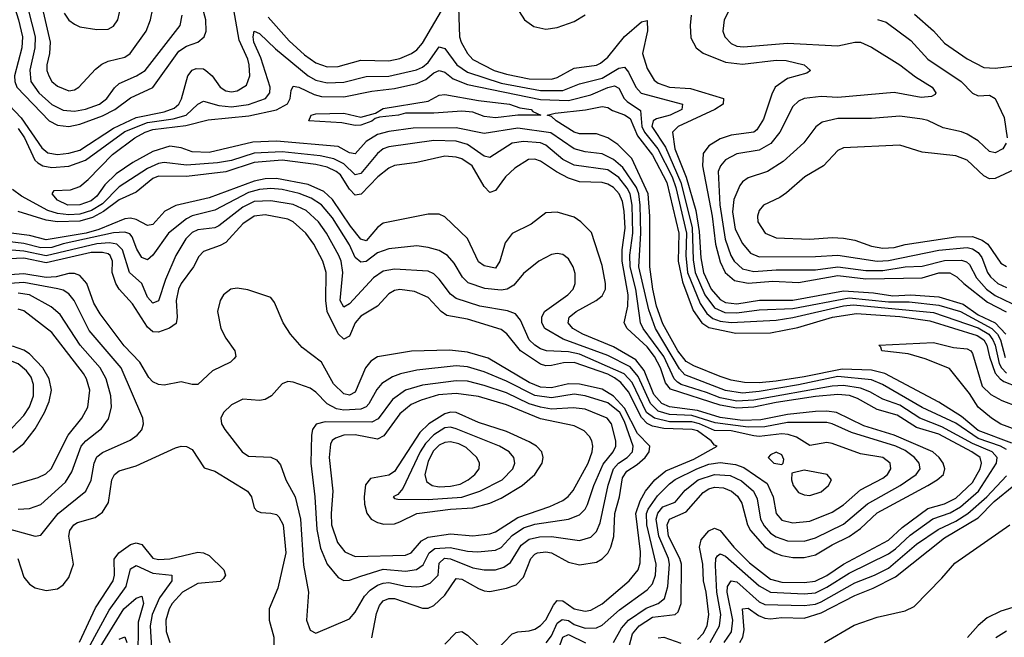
# Model space of a CAD drawing. Header units: inches. Extents: x 884549 to 1028252, y 526810 to 653624.
# Tile 89 of 256: x 955355 to 958863, y 545069 to 547271. Entities that reach past the tile are written whole.
import ezdxf

# ---------------------------------------------------------------- set-up
doc = ezdxf.new("R2010")
doc.units = ezdxf.units.IN
doc.header["$MEASUREMENT"] = 0
doc.layers.add('A9554', color=7, linetype='Continuous')

msp = doc.modelspace()

# ---------------------------------------------------------------- linework, layer by layer
at = {"layer": 'A9554', "color": 5}
for points, elevation in [([(955317.2, 547377.2), (955351.6, 547270), (955364.8, 547210), (955363, 547170), (955337.2, 547070), (955338.1, 547050), (955345.5, 547030), (955460.8, 546910), (955490, 546894.6), (955530, 546890.3), (955570, 546898.1), (955650, 546927.4), (955693.7, 546950), (955750, 546992.6), (955830, 547028.6), (955922.1, 547157.9), (955950, 547176.7), (955989.6, 547190.4), (956012.8, 547210), (956019.1, 547230), (956018.2, 547270), (955980.2, 547410)], 2220), ([(957077.5, 547390), (957153.4, 547270), (957186.5, 547246.5), (957230, 547236.8), (957270, 547242.4), (957330, 547264.2), (957370, 547287.8)], 2220), ([(955374.9, 547350), (955410.5, 547210), (955408.8, 547170), (955391, 547091), (955394.8, 547050), (955423.9, 547010), (955470, 546968.6), (955510, 546948.5), (955550, 546944.9), (955590, 546951.6), (955639.5, 546970), (955665.9, 546990), (955692.7, 547027.3), (955710, 547042.7), (955771.4, 547070), (955802.7, 547090), (955926.7, 547250), (955933.7, 547286.3)], 2240), ([(956239.9, 547279.9), (956314.8, 547194.8), (956370, 547145), (956410, 547116.4), (956450, 547102.8), (956490, 547103.8), (956570, 547125.9), (956670, 547123.7), (956710, 547132.4), (956750.6, 547150), (956770, 547163.3), (956790, 547186.4), (956890, 547357.7)], 2180), ([(956917.3, 547350), (956921.9, 547210), (956927.5, 547190), (956950.1, 547150), (956970, 547128.7), (957046, 547090), (957090, 547075.9), (957170, 547059.3), (957250, 547059.2), (957270, 547065), (957330, 547097.8), (957410, 547108.3), (957424.8, 547115.2), (957450, 547137), (957509.3, 547210.7), (957570, 547263.2), (957590, 547268.2), (957591.3, 547231.3), (957574, 547150), (957590, 547097.1), (957614.9, 547054.9), (957630, 547044.1), (957670, 547030.4), (957745.2, 547025.2), (957862, 546990), (957861.4, 546970), (957832, 546950), (957700.7, 546890), (957680.5, 546870), (957689.6, 546810.4), (957729.3, 546709.3), (957763.5, 546590), (957775.4, 546515.4), (957781.2, 546421.2), (957791.3, 546370), (957818.8, 546310), (957850, 546273.7), (957870, 546262.9), (957910, 546257.7), (957991, 546271), (958110, 546270.5), (958290, 546303.6), (958396.5, 546296.5), (958466, 546286), (958530, 546290.3), (958630, 546282.8), (958716.6, 546256.6), (958770, 546218.6), (958830, 546189.5), (958867.6, 546150)], 2180), ([(955275.2, 547010), (955360.4, 546920.4), (955434.1, 546814.1), (955455.8, 546795.8), (955490, 546790), (955530, 546794.3), (955570, 546806), (955690, 546883.7), (955770, 546922.2), (955870, 546941.7), (955905, 546955), (955922.3, 546970), (955931.5, 546988.5), (955954.8, 547070), (955969.6, 547090.4), (955983.7, 547096.3), (956010, 547095), (956018.9, 547090), (956040.5, 547070), (956069.8, 547029.8), (956090, 547017.2), (956110, 547013.8), (956130, 547017.2), (956162.8, 547037.2), (956175, 547070), (956173.2, 547110), (956168.5, 547130), (956137.4, 547197.4), (956113.4, 547333.4)], 2180), ([(955431.8, 547330), (955463.7, 547190), (955461.6, 547150), (955451.9, 547110), (955451.9, 547090), (955458.8, 547070), (955470.2, 547050), (955490, 547034.1), (955530, 547017.5), (955550, 547020.4), (955565.8, 547030), (955625.4, 547094.6), (955647.7, 547112.3), (955670, 547122.3), (955730, 547137.1), (955749, 547150), (955805.6, 547230), (955821.6, 547270), (955829.9, 547310)], 2260), ([(955513.4, 547293.4), (955530, 547269.5), (955550, 547254.2), (955570, 547245.3), (955630, 547235.7), (955670, 547237), (955690, 547247.8), (955705.2, 547270), (955717.3, 547322.6)], 2280), ([(957746.7, 547286.7), (957743.3, 547250), (957746, 547206), (957764.8, 547170), (957790, 547151.1), (957870, 547119.6), (957930, 547112.4), (958050, 547126), (958085.5, 547125.5), (958150.1, 547110.1), (958172.2, 547090), (958159.8, 547080.2), (958090, 547060.5), (958046.5, 547030), (958034.4, 547005.6), (958004.5, 546915.5), (957981.7, 546878.3), (957970, 546869.9), (957890, 546859.4), (957850, 546846.5), (957810, 546821.3), (957790, 546793.2), (957787.7, 546750), (957822.6, 546570), (957833.7, 546470), (957850, 546407.8), (957868.3, 546370), (957901.5, 546341.5), (957950, 546331.4), (958038.6, 546338.6), (958130, 546334.2), (958270, 546358.9), (958370, 546347.1), (958570, 546350.5), (958630, 546368.7), (958668.7, 546368.7), (958694.2, 546354.2), (958718.5, 546330), (958803.4, 546263.4), (958869.8, 546229.8)], 2220), ([(957880.3, 547299.7), (957864.4, 547270), (957859.5, 547230), (957866.8, 547210), (957890, 547186), (957910, 547176.8), (957933.5, 547173.5), (958090, 547187.1), (958270, 547177.8), (958330, 547190.1), (958350.4, 547190), (958390, 547172.8), (958490, 547109.6), (958546.4, 547066.4), (958606, 547030), (958619.1, 547010), (958616.6, 547003.4), (958602.9, 546997.1), (958566.9, 546993.1), (958470, 547011.6), (958270, 546993.2), (958210, 546997.3), (958150.1, 546989.9), (958130, 546980.2), (958110, 546961), (958063.5, 546870), (958031.2, 546828.8), (957990, 546806), (957910, 546792.5), (957869.2, 546770.8), (957851.6, 546750), (957843.3, 546730), (957849, 546611), (957868.7, 546488.7), (957888.5, 546430), (957900.1, 546410), (957930, 546382.4), (957970, 546372.7), (958050, 546379.1), (958190, 546379.5), (958270, 546390.2), (958370, 546376.7), (958430, 546376.4), (958510, 546389.3), (958570, 546392.5), (958650, 546411.8), (958710, 546413.1), (958727.7, 546407.7), (958738.3, 546398.3), (958764, 546350), (958799.5, 546310), (958830, 546288), (958890, 546259.4)], 2240), ([(958411.4, 547271.4), (958441.3, 547261.3), (958530, 547195.9), (958590.4, 547130.4), (958709.5, 547050), (958750, 547008.4), (958770, 546998.8), (958810, 547001.2), (958830, 546990.2), (958862, 546922), (958872.6, 546850)], 2260), ([(958542.8, 547290), (958610, 547231.3), (958650, 547186.8), (958730, 547131.2), (958790, 547099.8), (958830, 547098.1), (958910, 547106.8)], 2280), ([(955350, 546882.7), (955372, 546850), (955409.8, 546770), (955420.3, 546760.3), (955437.6, 546750), (955470, 546743.4), (955530, 546749), (955590, 546770.3), (955730, 546871.7), (955810, 546904.2), (955902.4, 546917.6), (955948.5, 546930), (955990, 546970.1), (956010, 546980.7), (956064.4, 546964.4), (956110, 546960.6), (956170, 546968.3), (956231.1, 546990), (956246.7, 547010), (956247.2, 547030), (956214.8, 547134.8), (956189.9, 547190), (956186.4, 547210), (956190, 547230.2), (956210, 547222), (956267, 547167), (956382.6, 547070), (956410, 547054.8), (956450, 547045.1), (956510, 547048.4), (956590, 547067.9), (956670, 547069.1), (956768.5, 547091.5), (956790, 547101.4), (956810, 547118.2), (956850, 547173.8), (956870, 547168.4), (956912.4, 547110), (956950, 547083.1), (957070, 547044.5), (957210, 547017.9), (957290, 547018.2), (957350, 547041.5), (957430, 547062.5), (957490, 547098.2), (957510, 547101), (957523.6, 547083.6), (957549.6, 547029.6), (957569, 547009), (957716.9, 546970), (957714.5, 546950), (957672.8, 546930), (957623.2, 546916.8), (957611.7, 546910), (957606.7, 546890), (957655.7, 546815.7), (957710.2, 546690.2), (957751, 546530), (957754.8, 546414.8), (957761.9, 546370), (957795.9, 546290), (957830, 546243.7), (957867.2, 546227.2), (957910, 546225.9), (957990, 546236.8), (958110, 546241.1), (958310, 546279.2), (958450, 546264.6), (958524.4, 546264.4), (958630, 546252.7), (958706.6, 546230), (958818.5, 546170), (958838.1, 546150), (958849.4, 546130), (958866.3, 546066.2)], 2160), ([(958870, 545738.7), (958849.3, 545750), (958770, 545777.6), (958690, 545832), (958570, 545888.6), (958428.6, 545970), (958390, 545987.4), (958270, 545998.3), (958130, 545968.5), (957990, 545944.7), (957930, 545939.7), (957870, 545949.1), (957725.2, 546005.2), (957705.8, 546025.8), (957620, 546170), (957596, 546236), (957560.8, 546390), (957567.8, 546510), (957565.2, 546610), (957561, 546650), (957552, 546672), (957504.2, 546744.2), (957470, 546772.8), (957430, 546792.8), (957370, 546799.4), (957330, 546809.9), (957247.1, 546867.1), (957130, 546884), (957010, 546865.4), (956910, 546884.6), (956756.6, 546883.4), (956670, 546872.3), (956630, 546861.4), (956590, 546836.4), (956550, 546792.8), (956530, 546796.6), (956490, 546818.6), (956270, 546837.9), (956185.6, 546834.4), (956030, 546797.3), (955970, 546799.5), (955930, 546814.1), (955890, 546819.4), (955830, 546800.6), (955758.5, 546761.5), (955698.6, 546721.4), (955658, 546682), (955630, 546641.4), (955610, 546625.3), (955570, 546610.4), (955527.1, 546610), (955490, 546627.5), (955471, 546650), (955478, 546662), (955535.8, 546664.2), (955570, 546676.5), (955599.2, 546700.8), (955685.6, 546790), (955765.3, 546850), (955801.8, 546870), (955830, 546878.7), (955946.6, 546893.4), (956026.2, 546913.8), (956171.8, 546928.2), (956270.5, 546949.5), (956308.7, 546971.3), (956319.2, 546990), (956322.1, 547017.9), (956330, 547033.4), (956350, 547030.1), (956404.4, 547004.4), (956430, 546997.1), (956510, 546995.3), (956610, 547015.9), (956690, 547025.2), (956770, 547043.4), (956802.6, 547057.4), (956830, 547080.8), (956850, 547089.7), (956870, 547084), (956899.9, 547059.9), (956950, 547040.1), (957210, 546986), (957310, 546982.2), (957390, 547002.5), (957450, 547028.8), (957474.5, 547034.5), (957490, 547027), (957508.6, 546990), (957519, 546979), (957566.4, 546946.4), (957572.1, 546890), (957580.7, 546870), (957628.9, 546810), (957679.2, 546710), (957692.2, 546672.2), (957731, 546510), (957727.7, 546430), (957734.5, 546370), (957779.3, 546259.3), (957803.5, 546223.5), (957825, 546205), (957850, 546195.8), (957890, 546191.2), (958050, 546199.8), (958110, 546209.1), (958290, 546250.6), (958325.9, 546254.1), (958610, 546226.8), (958770, 546172.2), (958807.9, 546150), (958822.3, 546130), (958829.6, 546110), (958844.9, 546044.9), (958852.5, 546030), (958871, 546011)], 2140), ([(958890, 545761.1), (958770, 545806.5), (958710, 545856.2), (958630, 545906.7), (958436.6, 546010), (958390, 546021.6), (958285.1, 546025.1), (958150, 545997), (958050, 545982.1), (957990, 545976.4), (957937.4, 545977.4), (957890, 545985.2), (957850, 545998.3), (957756.2, 546036.2), (957730, 546052.1), (957699.8, 546090), (957646.4, 546186.3), (957624, 546250), (957610.1, 546310), (957599.7, 546390), (957600.3, 546570), (957594.2, 546650), (957535.9, 546775.9), (957486.2, 546826.2), (957450, 546849.6), (957410, 546863.9), (957350, 546864.3), (957330, 546869.6), (957266.4, 546910), (957250, 546925.4), (957234, 546930), (957262.2, 546937.8), (957371.1, 546948.9), (957430, 546961.6), (957450, 546958.2), (957466.8, 546946.8), (957510, 546931.6), (957530, 546918), (957556.1, 546856.1), (957610, 546787.2), (957660.6, 546690), (957703.5, 546510), (957701.5, 546410), (957716.7, 546336.7), (957754.1, 546234.1), (957785.7, 546190), (957810, 546173.2), (957906.7, 546153.3), (958030, 546154.3), (958126.9, 546173.1), (958250.3, 546210.3), (958336.1, 546223.9), (958490, 546213.2), (958597.1, 546197.1), (958765.5, 546145.5), (958790, 546130), (958800.8, 546110), (958810, 546068.8), (958830.7, 546010.7), (958847.7, 545990), (958861.4, 545981.4), (958910, 545961.5)], 2120), ([(958869.1, 546830), (958858, 546810), (958830, 546795.6), (958810, 546801.3), (958770, 546838.7), (958730, 546862.7), (958710, 546871.1), (958644.7, 546884.7), (958590, 546911.4), (958570, 546916.1), (958490, 546926.7), (958390, 546918.3), (958270, 546918.1), (958214.4, 546905.6), (958191.4, 546888.6), (958148.5, 546831.5), (958074.4, 546765.6), (958019.2, 546730), (957950, 546706.6), (957930, 546692.7), (957920.2, 546679.8), (957899.7, 546630), (957894.2, 546585.8), (957904.5, 546524.5), (957930, 546472.5), (957958.5, 546438.5), (957990, 546425), (958190, 546426.1), (958270, 546431.7), (958410, 546409.9), (958450, 546411.8), (958630, 546448.8), (958730, 546458), (958750, 546453.8), (958770, 546441.2), (958783, 546423), (958802.8, 546370), (958813.7, 546353.7), (958839.9, 546330), (958870, 546315.6)], 2260), ([(957815.2, 545050), (957848.6, 545110), (957853.5, 545150), (957838.3, 545230), (957834.4, 545325.6), (957835.4, 545350), (957841, 545359), (957850, 545366.1), (957870, 545358.3), (957990, 545252.8), (958030, 545230.5), (958150, 545224.2), (958190, 545228), (958230, 545247.6), (958310, 545297.5), (958450, 545367), (958475.5, 545384.6), (958527, 545433), (958608.6, 545491.4), (958670, 545512.3), (958706.4, 545533.6), (958770.9, 545590), (958835.4, 545690), (958837.5, 545710), (958819.8, 545730), (958750, 545759.8), (958639.9, 545819.9), (958561.5, 545850), (958490, 545896.1), (958430, 545917.9), (958383.9, 545943.9), (958350, 545957.2), (958290, 545966.1), (958250, 545964.2), (957970, 545914.3), (957910, 545910.3), (957850, 545922.8), (957802.3, 545942.3), (957711.8, 545970), (957698.4, 545978.4), (957686.4, 545990), (957649.3, 546070), (957576.3, 546170), (957566.7, 546190), (957550.2, 546310), (957529.6, 546390), (957529.3, 546430.7), (957539.8, 546510), (957536.5, 546610), (957530.3, 546650), (957519.8, 546670), (957490, 546707.6), (957450, 546735.8), (957330, 546751.9), (957290, 546772.7), (957230, 546823.4), (957210, 546832), (957150, 546837), (957110, 546830.8), (957030, 546779.3), (957010, 546783.8), (956950, 546826.1), (956910, 546837.7), (956830, 546840.6), (956670, 546816.9), (956649.8, 546810.2), (956630, 546793.8), (956570, 546722.2), (956550, 546717.6), (956510, 546757.3), (956474.6, 546774.6), (956425.7, 546785.7), (956290, 546799.8), (956190, 546794.9), (956109.2, 546769.2), (956060, 546760), (955950, 546752), (955870, 546761.9), (955850, 546758.5), (955810, 546740.3), (955710, 546674.8), (955650, 546614.5), (955611.6, 546590), (955570, 546577.4), (955530, 546574.6), (955490, 546579.4), (955456.1, 546590), (955361.7, 546641.7), (955330, 546664.9)], 2160), ([(958929.4, 546750.6), (958830, 546705), (958810, 546703.8), (958790, 546714.5), (958730, 546770.4), (958690, 546785.7), (958570, 546798.3), (958490, 546822.9), (958290, 546813.7), (958270, 546804), (958219.2, 546750), (958152, 546710), (958086.8, 546653.2), (958062.8, 546637.2), (958004.4, 546610), (957989.3, 546590), (957983.8, 546570), (957984.7, 546550), (958010.3, 546510), (958050, 546493.4), (958170, 546488.7), (958250, 546494.6), (958290, 546492.3), (958330, 546484.8), (958390, 546463.3), (958430, 546456.1), (958470, 546458.7), (958510, 546469.2), (958690, 546497), (958750, 546497.7), (958784.3, 546484.3), (958803.6, 546470), (958850, 546402.2), (958870, 546390.6)], 2280), ([(957770, 545061), (957790, 545082.3), (957804, 545110), (957810.4, 545150), (957800.6, 545230), (957790.6, 545270), (957789, 545330), (957776.9, 545390), (957783.1, 545416.9), (957810, 545448.6), (957830, 545457.9), (957850, 545450.1), (957899.4, 545390), (957954.8, 545334.8), (958030, 545276.8), (958070, 545266), (958150, 545264.3), (958189.5, 545269.5), (958230.1, 545289.9), (958290, 545329.4), (958450, 545415.1), (958499.3, 545460.7), (958590, 545528.1), (958650, 545545.1), (958690, 545565.3), (958750, 545621.4), (958777.2, 545670), (958782, 545690), (958777.3, 545710), (958747.2, 545730), (958630, 545793.2), (958550, 545817.4), (958480.6, 545860.6), (958410, 545881.7), (958340.2, 545920.2), (958310.8, 545930.8), (958270, 545934.7), (958190, 545927.6), (958050, 545906.6), (957970.5, 545889.5), (957910, 545886), (957850, 545896.3), (957673.4, 545953.4), (957656, 545976), (957638.3, 546030), (957616.9, 546070), (957590, 546104.7), (957519.3, 546170), (957509, 546190), (957521.8, 546250), (957523, 546290), (957500.9, 546410), (957501.1, 546450), (957512.1, 546527.9), (957508.7, 546588.7), (957502.9, 546622.9), (957490.4, 546650), (957470, 546672.8), (957450, 546684.8), (957430, 546690.8), (957350, 546692.9), (957310, 546706), (957267.8, 546727.8), (957210, 546766.2), (957190, 546773.6), (957167.8, 546772.2), (957118.7, 546741.3), (957085.4, 546710), (957050, 546661.5), (957030, 546654.2), (957010, 546675.7), (956967.6, 546750), (956930, 546774.5), (956910, 546780.8), (956870, 546783.9), (956770, 546761.9), (956690, 546751.1), (956670, 546741.1), (956630.5, 546710), (956571.8, 546648.2), (956550, 546645.2), (956530, 546666.9), (956497.6, 546717.6), (956482.2, 546730), (956450, 546744.4), (956410, 546754), (956290, 546770.3), (956190, 546761.9), (956090, 546727.8), (955950, 546711.2), (955850, 546713.1), (955830, 546704.8), (955770, 546655.3), (955710, 546628.6), (955653.4, 546586.6), (955614.3, 546565.7), (955570, 546552.6), (955490, 546549.5), (955450, 546555.9), (955350, 546587.2)], 2180), ([(957522.1, 545017.9), (957538.6, 545081.4), (957561.8, 545110), (957610, 545141), (957689.9, 545150.1), (957700.4, 545159.6), (957711.1, 545190), (957712.3, 545330), (957707.2, 545350), (957667, 545430), (957661.7, 545470), (957670.4, 545490), (957730, 545515.8), (957790, 545585.8), (957810, 545598.1), (957830, 545603.8), (957862, 545602), (957890.4, 545590.4), (957911.9, 545571.9), (957927.6, 545547.6), (957948.4, 545470), (957958.9, 545450), (958010, 545391.3), (958044.8, 545370), (958070, 545360.6), (958110, 545353.8), (958150, 545354.1), (958190, 545363.2), (958250, 545399.3), (958310, 545428.5), (958350, 545456.4), (958410, 545512.8), (958590.4, 545610), (958623.6, 545630), (958646.2, 545650), (958650.8, 545670), (958644.8, 545690), (958630.7, 545710), (958608, 545730), (958470.1, 545789.9), (958362.8, 545822.8), (958264.5, 545870), (958230, 545875), (958190, 545874), (958090, 545863.7), (957995.6, 545844.4), (957930, 545842.2), (957850, 545852.3), (957770, 545877.3), (957670, 545891), (957642.3, 545902.3), (957614.6, 545934.6), (957580, 546020), (957550, 546058.2), (957470, 546104), (957361.9, 546150), (957326, 546170), (957308.9, 546190), (957312.9, 546210), (957337.8, 546230), (957409.2, 546270), (957430, 546286.3), (957441.7, 546310), (957442.6, 546330), (957430, 546395), (957392.6, 546512.6), (957354.4, 546550), (957330, 546566.5), (957270, 546585), (957230, 546582.4), (957177.8, 546542.2), (957110, 546508.2), (957084.7, 546475.3), (957066.2, 546410), (957050, 546384.9), (957010, 546393.4), (956990, 546407.6), (956950.7, 546490.7), (956870, 546567.6), (956850, 546577.4), (956810, 546577), (956650, 546545.9), (956630, 546529.4), (956590, 546482.9), (956570, 546488.6), (956534.1, 546534.1), (956470, 546629.6), (956438.3, 546658.3), (956382.8, 546682.8), (956270, 546705.1), (956230, 546703.3), (956190, 546694.7), (956030, 546636.2), (955911.9, 546608.1), (955872.3, 546587.7), (955830, 546540.5), (955810, 546536.8), (955770, 546558), (955750, 546562.7), (955730, 546560.5), (955636.9, 546523.1), (955591.8, 546510), (955450, 546486.4), (955390, 546501.1), (955324.7, 546510)], 2220), ([(957470, 545050.7), (957498.5, 545101.5), (957524.5, 545130), (957586.8, 545173.2), (957630, 545190.1), (957652.5, 545207.5), (957664.5, 545250), (957670.6, 545330), (957666.4, 545350), (957632.6, 545430), (957622.5, 545490), (957628, 545512), (957646.2, 545533.8), (957690, 545551.3), (957726, 545594), (957771.9, 545630), (957830, 545649), (957885.6, 545645.5), (957926.4, 545626.4), (957969.7, 545590), (957982.2, 545562.2), (957994.7, 545490), (958006.7, 545466.7), (958030, 545440.8), (958050, 545427.4), (958090, 545413.4), (958150, 545411.4), (958190, 545424), (958290, 545472.6), (958375.2, 545544.8), (958491.7, 545610), (958549.3, 545650), (958563, 545670), (958559.2, 545690), (958542.6, 545710), (958510, 545734.4), (958475.9, 545750), (958318.7, 545798.7), (958250, 545830.4), (958230, 545835.3), (958090, 545834.8), (958010, 545819.4), (957950, 545818.2), (957833.1, 545833.1), (957750, 545859.5), (957670, 545863.2), (957630, 545874.8), (957602.2, 545902.2), (957559, 545999), (957530, 546032.8), (957450, 546073.7), (957291.4, 546131.4), (957225.5, 546170), (957214.8, 546190), (957214.7, 546210), (957224.5, 546230), (957308.4, 546290), (957327.1, 546310), (957334.5, 546330), (957333.7, 546366.3), (957327, 546390), (957310, 546418.4), (957290, 546433.8), (957270, 546437.3), (957250, 546433.3), (957204.9, 546410), (957150, 546366), (957116, 546324), (957091.3, 546310), (957070, 546306.2), (957012, 546312), (956953.2, 546333.2), (956933, 546353), (956903.2, 546403.2), (956879.5, 546430), (956850, 546447.7), (956810, 546458.7), (956770, 546464.1), (956670, 546453.9), (956630, 546439.4), (956590, 546409.2), (956570, 546406.1), (956550, 546423.4), (956530, 546468.3), (956470, 546564.7), (956430, 546610.2), (956394, 546634), (956351.2, 546651.2), (956290, 546665.4), (956250, 546668.7), (956210, 546664.8), (956170, 546654.1), (956050, 546592.2), (955970, 546571.3), (955950, 546561.3), (955885.2, 546510), (955830, 546431.5), (955810, 546415), (955790, 546423), (955772.1, 546452.1), (955756.5, 546496.5), (955747.6, 546507.6), (955730, 546513.8), (955690, 546510.3), (955510, 546471.8), (955470, 546459), (955430, 546457.9), (955370, 546473.4), (955301.4, 546481.4)], 2240), ([(957230.9, 545049.1), (957250, 545073.9), (957270, 545119.1), (957287.9, 545132.1), (957310, 545128.8), (957330, 545114.9), (957370, 545101.2), (957410, 545102.7), (957430, 545112.5), (957492.4, 545167.6), (957590, 545238.1), (957610, 545259.8), (957620.1, 545290), (957622.2, 545330), (957589.4, 545470), (957588.6, 545510), (957594.4, 545525.6), (957626.8, 545573.2), (957670, 545616.3), (957690, 545632.1), (957768, 545670), (957810, 545685.8), (957850, 545691.8), (957905.3, 545685.3), (957934.7, 545674.7), (958017.8, 545617.8), (958039, 545570), (958050.5, 545510), (958070, 545486.9), (958110, 545476.6), (958170, 545482.8), (958250, 545514.6), (958290, 545541.2), (958350, 545594.2), (958430, 545635.9), (958446.5, 545650), (958458.8, 545670), (958456.7, 545690), (958429.6, 545709.6), (958350, 545723.4), (958250, 545759.9), (958230, 545763.4), (958170, 545752.4), (958122.6, 545782.6), (958092.3, 545792.3), (958070, 545794), (957990, 545784.8), (957970, 545786.9), (957890, 545804.5), (957830, 545806.2), (957777.1, 545830), (957750, 545836.9), (957670, 545837.5), (957616.6, 545850), (957588.6, 545870), (957537.3, 545977.3), (957508.4, 546008.4), (957350, 546077.8), (957310, 546086.4), (957231.6, 546090), (957210, 546097.9), (957190, 546109.9), (957169.9, 546130), (957139.6, 546199.6), (957121.7, 546221.7), (957093.3, 546233.3), (956994.5, 546250), (956910, 546276.9), (956890, 546292.3), (956850, 546345.9), (956830, 546365), (956810, 546374.5), (956690, 546381.1), (956650, 546374.4), (956615.1, 546350), (956530, 546257.9), (956510, 546245.6), (956496.4, 546270), (956506.8, 546370), (956500.6, 546410), (956492, 546430), (956448.6, 546510), (956419.7, 546550), (956375.6, 546590), (956330, 546611.4), (956250, 546625.2), (956190, 546622), (956150, 546602.1), (956064.7, 546535.3), (956050, 546529), (955990, 546521), (955970, 546511.6), (955946.7, 546490), (955911.2, 546430), (955874.9, 546345.1), (955850, 546268.1), (955830, 546260.2), (955810, 546282), (955789.9, 546330), (955746.3, 546370), (955721.6, 546450), (955701.8, 546470), (955675, 546475), (955630, 546472.2), (955450, 546428.9), (955370, 546446.1), (955270, 546453.7)], 2260), ([(957050, 545019.4), (957110, 545081.4), (957130, 545088), (957170, 545091.6), (957190, 545097.7), (957210, 545110.9), (957230, 545131.9), (957256.5, 545183.5), (957270, 545200.5), (957290, 545199), (957330, 545171.1), (957370, 545162.7), (957390, 545165.6), (957430, 545188.6), (957526, 545270), (957558.8, 545310), (957565.6, 545334.4), (957566.5, 545373.5), (957550.3, 545510), (957565, 545555), (957584.1, 545590), (957618.4, 545630), (957657.5, 545662.5), (957756.5, 545703.5), (957839.6, 545750), (957830, 545753.7), (957818.8, 545770), (957770, 545804.7), (957751.2, 545810), (957650, 545813.1), (957610, 545821.8), (957591, 545831), (957570, 545852.2), (957524.2, 545944.2), (957497, 545977), (957474.2, 545994.2), (957450, 546007), (957330, 546048.8), (957292.3, 546047.7), (957250, 546037.5), (957230, 546036.9), (957210, 546043), (957139.1, 546090), (957091.1, 546151.1), (957070, 546165.9), (956950, 546203.3), (956876.6, 546216.6), (956856.9, 546230), (956810, 546280.1), (956761.7, 546301.7), (956710, 546309.1), (956690, 546305.1), (956670, 546293.7), (956630, 546249.2), (956570, 546213.5), (956549.8, 546190), (956530, 546142), (956510, 546131.6), (956490, 546150.9), (956450.5, 546230), (956445.4, 546270), (956446.8, 546370), (956435.6, 546410), (956402.9, 546470), (956374.2, 546510), (956330, 546549.9), (956310, 546559.4), (956230, 546575.3), (956190, 546569.9), (956150, 546542.9), (956090, 546476.8), (956070, 546465.4), (956010, 546444.7), (955993.5, 546426.5), (955974.7, 546390), (955930.4, 546330), (955921.1, 546310), (955912.7, 546270), (955915.7, 546210), (955912.4, 546187.6), (955888.5, 546171.5), (955850, 546156.9), (955830, 546158.3), (955810, 546174.8), (955757.5, 546257.5), (955710.2, 546310.2), (955698.3, 546330), (955684.6, 546370), (955685.4, 546410), (955677.7, 546430), (955670, 546435.5), (955650, 546441.2), (955610, 546440.7), (955450, 546404.1), (955370, 546420.2), (955290, 546417.2)], 2280), ([(956610, 545067.1), (956625.8, 545154.2), (956637.4, 545182.6), (956650, 545198.7), (956670, 545207.9), (956690, 545207.6), (956790, 545172.8), (956810, 545173), (956830, 545182.9), (956870, 545219.4), (956910, 545278.3), (956930, 545276.8), (956990, 545243.6), (957010, 545235), (957030, 545232.8), (957090, 545243.8), (957123.3, 545256.7), (957150, 545283), (957176, 545350), (957190, 545365.8), (957200.3, 545370), (957230, 545373.3), (957250, 545370.1), (957310, 545336.9), (957350, 545327.7), (957410, 545336.9), (957430, 545348.7), (957450, 545368.5), (957461.5, 545390), (957471.7, 545428.3), (957475.3, 545510), (957491.4, 545570), (957502.2, 545637.8), (957518.5, 545661.5), (957555, 545685), (957583.5, 545710), (957597.5, 545730), (957599.6, 545750), (957556.1, 545796.1), (957510, 545885.9), (957470, 545928.4), (957430, 545953.9), (957350, 545971.9), (957310, 545972.1), (957250, 545958.7), (957210, 545960.8), (957170, 545977.1), (957024.6, 546064.6), (956950, 546085), (956886.9, 546093.1), (956751.1, 546088.9), (956630, 546068.3), (956606.6, 546053.4), (956586.9, 546030), (956550, 545942.6), (956530, 545932.3), (956510, 545937), (956472.7, 545972.7), (956430, 546049.3), (956361.9, 546101.9), (956320.5, 546150), (956293.4, 546190), (956263.1, 546263.1), (956250, 546280.7), (956167.9, 546307.9), (956130, 546313.3), (956107.9, 546310), (956081.5, 546290), (956069, 546270), (956060.4, 546230), (956072.3, 546170), (956090, 546135.4), (956121.8, 546090), (956125.4, 546070), (956118.5, 546061.5), (956105.8, 546050), (956041.6, 546018.4), (955990, 545970.6), (955970, 545970.6), (955930, 545980.2), (955870, 545968.4), (955850, 545969.9), (955830, 545979.5), (955814.8, 545994.8), (955783, 546050), (955727.8, 546107.8), (955641.7, 546221.7), (955619.7, 546259.7), (955594.9, 546330), (955570, 546358.9), (955550, 546365.6), (955530, 546365.5), (955485.4, 546354.6), (955450, 546352), (955370, 546364.9), (955270, 546357.6)], 2320), ([(955290, 545462.3), (955410, 545429.4), (955430, 545433), (955492.5, 545510), (955590.5, 545589.5), (955610.2, 545629.8), (955620.1, 545690), (955630, 545712.5), (955650, 545728.1), (955748.7, 545771.3), (955774.2, 545790), (955790, 545809.2), (955795.8, 545830), (955793.4, 545850), (955716.8, 546030), (955603.3, 546163.3), (955549.5, 546269.5), (955530, 546293.5), (955510, 546306.3), (955491.6, 546311.6), (955370, 546333.4), (955270, 546326.9)], 2340), ([(955350, 545525.3), (955390, 545528), (955430, 545542.8), (955518.2, 545621.8), (955541.3, 545658.7), (955574.3, 545750), (955590.7, 545769.3), (955647, 545813), (955671.9, 545848.1), (955682.7, 545890), (955680.3, 545930), (955663.3, 545990), (955642.2, 546030), (955570.8, 546110.8), (955499.9, 546219.9), (955467, 546247), (955390.5, 546290), (955350, 546295.7)], 2360), ([(955250, 545589.4), (955421.1, 545638.9), (955448.1, 545651.9), (955466.9, 545670), (955527.9, 545790), (955576.4, 545850), (955598.5, 545890), (955604.6, 545950), (955593.7, 545990), (955582.7, 546010), (955470, 546155.4), (955370, 546233.2), (955350, 546239.1)], 2380), ([(958937.1, 545797.1), (958850, 545828.6), (958816.9, 545850), (958769.4, 545890), (958738.6, 545938.6), (958667.2, 546027.1), (958581.4, 546061.4), (958519.8, 546079.8), (958427, 546090), (958423.2, 546103.2), (958415.3, 546110), (958610, 546119.6), (958681.7, 546101.7), (958730, 546097.6), (958743.7, 546090), (958750, 546080.7), (958784.3, 545964.3), (958814.2, 545934.2), (958853.4, 545913.4), (958966, 545870)], 2080), ([(955331.4, 545728.6), (955370, 545760.3), (955410, 545812.7), (955444.2, 545870), (955460.6, 545910), (955468.6, 545950), (955460.6, 545990), (955437.6, 546030), (955390, 546079.5), (955370, 546092.3), (955330, 546107)], 2420), ([(955348.7, 545350), (955370, 545283.5), (955390, 545258.5), (955410, 545245.3), (955450, 545235.5), (955490, 545241.3), (955510, 545256.3), (955530, 545282.2), (955546.9, 545330), (955530.7, 545430), (955534.4, 545450), (955547.9, 545470), (955561.2, 545478.8), (955624.4, 545495.6), (955650, 545515), (955671.4, 545550), (955684.1, 545630), (955692.7, 545650), (955710, 545662.7), (955770, 545680.9), (955910, 545744.7), (955930, 545750.1), (955949.5, 545749.5), (955970, 545738.4), (956012.7, 545672.7), (956050, 545661.2), (956167.1, 545590), (956181.5, 545570), (956190.2, 545530.2), (956200.5, 545520.5), (956213.7, 545513.7), (956250, 545512), (956270, 545506.3), (956278.7, 545498.7), (956294.2, 545470), (956303.8, 545370), (956275.4, 545244.6), (956244.5, 545170), (956243.8, 545130), (956260.1, 545070), (956260.3, 545039.7)], 2320), ([(957864.5, 545050), (957891.4, 545088.6), (957895.4, 545130), (957875.4, 545230), (957876.3, 545250), (957890, 545270), (957910, 545266.8), (957990, 545196), (958010, 545185.6), (958150, 545182.1), (958190, 545187.6), (958210, 545195.2), (958330, 545263.3), (958400.7, 545290), (958450, 545315.1), (958550, 545401.5), (958627.1, 545452.9), (958690, 545482.9), (958733.2, 545510), (958800.5, 545570), (958870, 545645.2)], 2140), ([(957920.3, 545050), (957930.8, 545070), (957936.2, 545096.2), (957930, 545170.2), (957950, 545173.3), (957987.1, 545147.1), (958010, 545137.5), (958030, 545135.5), (958070, 545140.2), (958150, 545137.2), (958210, 545155.8), (958330, 545218.6), (958395.4, 545244.6), (958475, 545285), (958650, 545423.2), (958770, 545495.5), (958827, 545553), (958896.3, 545610)], 2120), ([(958222.4, 545050), (958327.8, 545112.2), (958410, 545141.3), (958510, 545162.9), (958541.6, 545178.4), (958640.5, 545279.5), (958686.2, 545333.8), (958881.9, 545470)], 2080), ([(955568.4, 545051.6), (955625.3, 545174.7), (955688.7, 545270), (955692.8, 545290), (955692.4, 545347.6), (955707.9, 545370), (955750, 545399.9), (955770, 545405.5), (955790, 545399.8), (955830, 545351.7), (955850, 545345.9), (955890, 545349.2), (955990, 545372.2), (956010, 545370.1), (956030, 545360.4), (956082, 545310), (956088.5, 545290), (956081.7, 545278.3), (956070, 545268.4), (955990, 545260.6), (955935.2, 545230), (955898.9, 545190), (955888, 545170), (955876.2, 545130), (955877.2, 545090), (955890.1, 545050.1)], 2280), ([(955599.8, 545030), (955673.7, 545166.3), (955734.9, 545250), (955750, 545313), (955770, 545325.2), (955830, 545297.9), (955897.2, 545290), (955897.4, 545270), (955853, 545210), (955827.1, 545150), (955819.6, 545110), (955824.5, 545030)], 2260), ([(955636.1, 545023.9), (955726.4, 545170), (955770, 545208.8), (955790, 545215.7), (955796.2, 545190), (955777.4, 545122.6), (955775.7, 544990)], 2240), ([(958970, 545199.6), (958850, 545162.5), (958801.9, 545138.1), (958769.4, 545110.6), (958732.1, 545067.9)], 2080), ([(955710, 545062), (955730, 545071.3), (955737.4, 545050)], 2220), ([(956870, 545044.8), (956910, 545086.3), (956930, 545089.3), (956950, 545076.7), (957010, 545019.2)], 2280), ([(957270, 545014.1), (957290.4, 545070), (957310, 545079.2), (957370.6, 545049.4)], 2240), ([(957630, 545067.3), (957650, 545069.1), (957710, 545048.1)], 2180), ([(958870, 545091.4), (958833, 545067)], 2120)]:
    msp.add_lwpolyline(points, dxfattribs=dict(at, elevation=elevation))
for points, elevation in [([(957050, 546921), (957010, 546926.1), (956970, 546941.5), (956930, 546944.9), (956830, 546937.4), (956730, 546937), (956704.9, 546930), (956636.6, 546923.4), (956621.3, 546918.7), (956610, 546908.6), (956570, 546894.3), (956550, 546893.3), (956503.1, 546903.1), (956385.2, 546910), (956394, 546930), (956410, 546934.6), (956510, 546936.9), (956570, 546923.6), (956622.6, 546937.4), (956650, 546954.2), (956810, 546980.7), (956850, 547001.4), (956870, 547003.4), (956990, 546982.1), (957099.6, 546970), (957137, 546957), (957177.6, 546950), (957182.8, 546942.8), (957212, 546930), (957129.9, 546930)], 2120), ([(955191.1, 546068.9), (955130, 546060.7), (955077, 546043), (955055.2, 546030), (955045.5, 546010), (955045.8, 545990), (955051.8, 545970), (955078.1, 545930), (955178.1, 545830), (955230, 545801.1), (955270, 545789.2), (955290, 545792.3), (955330, 545816.6), (955370, 545859.8), (955390, 545890.1), (955404, 545930), (955404.7, 545970), (955395.9, 545995.9), (955379.5, 546019.5), (955350, 546043.8), (955316.7, 546056.7)], 2440), ([(956910, 546036.8), (956770, 546021.5), (956711.7, 546008.3), (956682.9, 545997.1), (956645.7, 545974.3), (956627.3, 545952.7), (956599.2, 545900.8), (956589.8, 545890.2), (956570, 545882.9), (956510, 545878.9), (956483.4, 545883.4), (956450, 545901.6), (956410, 545943.4), (956390, 545957.5), (956330, 545978.9), (956310, 545981.4), (956290, 545972.2), (956252.1, 545930), (956230, 545917), (956210, 545913.6), (956150, 545918), (956110, 545897.6), (956081.5, 545870), (956071.5, 545850), (956074.7, 545830), (956086, 545810), (956147.3, 545730), (956170, 545714.5), (956250, 545711.8), (956270, 545701.3), (956284.2, 545684.2), (956303.9, 545630), (956336.6, 545570), (956355.1, 545490), (956366.2, 545326.2), (956383.5, 545230), (956376.9, 545130), (956390, 545094.4), (956410, 545083.6), (956530, 545135.3), (956550, 545158.2), (956583.9, 545216.1), (956603.4, 545236.6), (956630, 545254.6), (956650, 545262.5), (956670, 545264.1), (956730, 545251.6), (956770, 545249.1), (956790, 545251.1), (956817.8, 545262.2), (956846.2, 545290), (956850, 545333.1), (956868.6, 545351.4), (956890, 545348.8), (956970, 545317.2), (957010.3, 545309.7), (957049.9, 545310.1), (957080.4, 545319.6), (957104, 545336), (957141.9, 545398.1), (957170, 545419.3), (957207.1, 545427.1), (957250, 545429), (957350, 545414.6), (957390, 545425.7), (957410, 545446.4), (957422.9, 545477.1), (957451.5, 545611.5), (957470.1, 545669.9), (957488.2, 545690), (957518.9, 545710), (957538.3, 545730), (957541, 545750), (957510, 545838.7), (957492.6, 545870), (957450, 545905.1), (957369.6, 545930.4), (957330, 545935.2), (957250, 545923), (957190, 545931), (957090, 545982.6), (957010, 546015.9), (956950, 546032.8)], 2340), ([(956910, 545983.8), (956790, 545968.4), (956730.2, 545949.8), (956683.3, 545916.7), (956631.8, 545848.2), (956610, 545836.3), (956443.3, 545836.7), (956411.4, 545828.6), (956398.6, 545810), (956394.7, 545790), (956392.8, 545690), (956406.5, 545570), (956413.4, 545453.4), (956427.4, 545387.4), (956450.1, 545330.1), (956490, 545281.9), (956510, 545271.9), (956530, 545272.9), (956570, 545287.5), (956650, 545312.5), (956730, 545304.4), (956768.7, 545311.3), (956792.9, 545327.1), (956813.8, 545370), (956833.9, 545386.1), (956888.8, 545388.8), (956950, 545375.9), (956986.5, 545373.5), (957050, 545379.2), (957070, 545389.7), (957110, 545432.1), (957150, 545459.5), (957190, 545472.5), (957310.2, 545489.8), (957350, 545505.2), (957370, 545526.1), (957378, 545542), (957400.5, 545610), (957433.3, 545686.7), (957468.9, 545730), (957479, 545750), (957478.4, 545770), (957463.7, 545830), (957448.4, 545850), (957370, 545881.8), (957327.4, 545887.4), (957250, 545882.8), (957210, 545889.1), (957170, 545901.5), (957090, 545940.1), (957010, 545966.9), (956950, 545981.8)], 2360), ([(956910, 545938), (956846.9, 545933.1), (956785.1, 545914.9), (956750, 545899), (956710, 545865.6), (956652.2, 545787.8), (956630, 545775.8), (956550, 545791.2), (956510, 545789.3), (956480.5, 545779.5), (956468.9, 545771.1), (956462.8, 545757.2), (956458.1, 545710), (956471.2, 545590), (956464.4, 545510), (956466, 545470), (956487.3, 545407.3), (956514, 545374), (956550, 545356.6), (956730, 545362.4), (956750, 545370.1), (956787.2, 545412.8), (956810, 545426.6), (956890, 545438.5), (956969.4, 545430.6), (957030, 545438.1), (957050, 545445.6), (957130, 545496.3), (957244.1, 545535.9), (957290, 545556.5), (957309.2, 545570.8), (957327.2, 545592.8), (957379.8, 545690), (957394.5, 545730), (957397.2, 545750), (957393.8, 545770), (957385.4, 545785.4), (957365.5, 545805.5), (957330, 545822.6), (957210, 545847.8), (957090, 545897.9), (956990, 545927.1)], 2380), ([(956890, 545872.1), (956870, 545866.2), (956812.7, 545830), (956780.5, 545799.5), (956690, 545660.1), (956670, 545646.8), (956605.3, 545634.7), (956587.1, 545612.9), (956582.1, 545570), (956584, 545544), (956591.7, 545511.7), (956607, 545490), (956630, 545477.9), (956652.5, 545472.5), (956690, 545473.4), (956710, 545480.7), (956770, 545510), (956890, 545525.8), (956969.8, 545530.2), (957030, 545547.7), (957070, 545565), (957145, 545610), (957189.9, 545650), (957216.6, 545690), (957220.6, 545710), (957215, 545730), (957196.7, 545750), (957170, 545765.9), (957090, 545802.4), (956990, 545834.3), (956910.6, 545870.6)], 2420), ([(956890, 545818.6), (956870, 545815.4), (956830, 545790.5), (956800.5, 545759.5), (956781.6, 545730), (956720.3, 545599.7), (956702.4, 545577.6), (956686, 545570), (956690, 545563.8), (956701.8, 545561.8), (956810, 545560.4), (956930, 545568.8), (956994.7, 545590), (957074.5, 545630), (957111.8, 545670), (957118.7, 545690), (957115.7, 545710), (957099.2, 545730), (957064.8, 545750), (956910, 545812.4)], 2440), ([(956890, 545765.4), (956870, 545762.9), (956850, 545753.7), (956827.8, 545732.2), (956810, 545696.3), (956798.9, 545650), (956804.5, 545624.5), (956824.3, 545610), (956850, 545605.5), (956890, 545607.7), (956924.6, 545615.4), (956953.4, 545630), (956977.1, 545650), (956991.9, 545670), (956993.7, 545690), (956983.5, 545710), (956945.9, 545745.9), (956919.3, 545759.3)], 2460), ([(958050, 545728.7), (958030, 545719.8), (958022, 545710), (958041.7, 545690), (958070, 545684.6), (958075.4, 545690), (958077.2, 545702.8), (958070, 545719.3)], 2280), ([(958150, 545665.4), (958105.6, 545654.4), (958104.2, 545630), (958110.2, 545610), (958130, 545585.8), (958150, 545577.1), (958170, 545575.1), (958210, 545588.2), (958236.4, 545610), (958246.9, 545630), (958231.5, 545650)], 2280)]:
    msp.add_lwpolyline(points, close=True, dxfattribs=dict(at, elevation=elevation))

doc.saveas('drawing.dxf')
